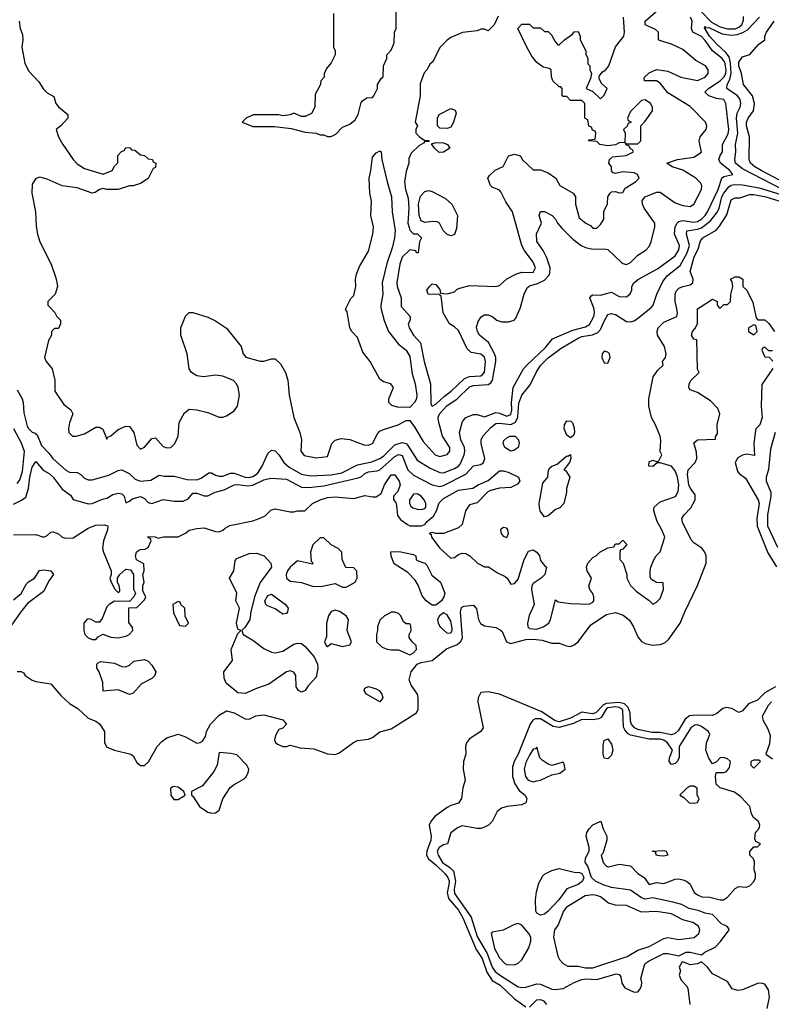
# Model space of a CAD drawing. Header units: inches. Extents: x 2601469 to 2753575, y 449403 to 582909.
# Tile 159 of 256: x 2611343 to 2615364, y 506272 to 511537. Entities that reach past the tile are written whole.
import ezdxf

# ---------------------------------------------------------------- set-up
doc = ezdxf.new("R2010")
doc.units = ezdxf.units.IN
doc.header["$MEASUREMENT"] = 0
doc.layers.add('C6510', color=7, linetype='Continuous')
doc.layers.add('C6511', color=7, linetype='Continuous')

msp = doc.modelspace()

# ---------------------------------------------------------------- linework, layer by layer
at = {"layer": 'C6510', "color": 4}
for points, elevation in [([(2611310, 508782), (2611430, 508784), (2611470, 508770.8), (2611490, 508778.8), (2611510, 508797.3), (2611522, 508798), (2611550, 508787.7), (2611570, 508770.6), (2611590, 508764.9), (2611630, 508766.8), (2611710, 508818.8), (2611750, 508834), (2611795.3, 508835.3), (2611814, 508830), (2611812, 508810), (2611791, 508750), (2611786.8, 508710), (2611791, 508690), (2611832, 508590), (2611832, 508568), (2611824.7, 508550), (2611830, 508534), (2611850, 508494), (2611870, 508474), (2611878, 508482), (2611878, 508490), (2611875.3, 508510), (2611866, 508530), (2611866, 508550), (2611878, 508570), (2611910, 508598), (2611936, 508596), (2611951.1, 508571.1), (2611951.6, 508491.6), (2611962, 508470), (2611954, 508450), (2611930, 508426), (2611850, 508428), (2611822, 508410), (2611810, 508398), (2611784.5, 508335.5), (2611770, 508315.3), (2611750, 508315.3), (2611726, 508330), (2611710, 508333.2), (2611702, 508330), (2611686.8, 508310), (2611686, 508270), (2611692, 508250), (2611710, 508232), (2611730, 508222), (2611750, 508222), (2611763.1, 508236.9), (2611788.7, 508251.3), (2611830, 508236), (2611870, 508231), (2611910, 508241), (2611928, 508250), (2611948, 508270), (2611947.3, 508287.3), (2611927.3, 508312.7), (2611927.3, 508392.7), (2611970, 508394), (2612010, 508434), (2612018, 508450), (2612002, 508482), (2612002, 508510), (2612008.7, 508530), (2612002, 508570), (2612008.7, 508590), (2612007.3, 508627.3), (2611968.7, 508648.7), (2611962, 508670), (2611968, 508690), (2611980.2, 508699.8), (2611990, 508704.7), (2612014.6, 508705.4), (2612030, 508714), (2612046, 508750), (2612042, 508762), (2612030, 508766), (2612030, 508774), (2612068, 508772), (2612084.7, 508764.7), (2612111.6, 508771.6), (2612190, 508771.3), (2612230, 508791), (2612250, 508806.8), (2612290, 508816.3), (2612330, 508819.1), (2612390, 508800.7), (2612410, 508798.8), (2612430, 508806.8), (2612441.6, 508818.4), (2612467.6, 508832.4), (2612590, 508858), (2612630, 508871), (2612655.5, 508884.5), (2612686.3, 508913.7), (2612710, 508921), (2612790, 508904.7), (2612810, 508904.7), (2612830, 508911.3), (2612868.4, 508911.6), (2612908.7, 508950), (2612950, 508970.4), (2612990, 508981.6), (2613030, 508986), (2613130, 508977.1), (2613190, 508993.4), (2613230, 508984.9), (2613250, 508986), (2613276.5, 509003.5), (2613294, 509050), (2613330, 509102.8), (2613350, 509102.8), (2613373, 509070), (2613379.1, 509050), (2613365.5, 509014.5), (2613342, 508990), (2613342, 508970), (2613354.8, 508954.8), (2613359.1, 508939.1), (2613364.9, 508884.9), (2613382.5, 508862.5), (2613416.9, 508836.9), (2613431.1, 508831.1), (2613490, 508830.8), (2613510, 508838), (2613517.2, 508850), (2613557, 508883), (2613573.3, 508910), (2613587.2, 508952.8), (2613610, 508977.1), (2613690, 509021.3), (2613767.7, 509032.3), (2613795.3, 509050), (2613850, 509073), (2613910, 509124), (2613930, 509124.9), (2613956.7, 509116.7), (2614011.3, 509090), (2614018, 509070), (2614006.4, 509053.6), (2613970, 509036), (2613910, 509031.6), (2613861.1, 509018.9), (2613848.4, 509011.6), (2613790, 508953.2), (2613750, 508942), (2613727.3, 508910), (2613710, 508838), (2613690, 508819), (2613610, 508789.2), (2613568.7, 508788.7), (2613550, 508794), (2613534, 508790), (2613543.6, 508783.6), (2613546, 508770), (2613590, 508710.7), (2613650, 508658), (2613670, 508662), (2613690, 508678), (2613710, 508684.7), (2613730, 508682), (2613752, 508670), (2613792, 508630), (2613830, 508611.3), (2613851, 508611), (2613898.8, 508578.8), (2613939.8, 508559.8), (2613950.8, 508550.8), (2613970, 508518), (2613990, 508522.8), (2614010, 508546), (2614041.1, 508650), (2614064.7, 508695.3), (2614090, 508702.8), (2614109.4, 508689.4), (2614123.6, 508670), (2614130, 508646), (2614150, 508618), (2614162, 508610), (2614152, 508570), (2614132, 508550), (2614090, 508522.7), (2614082.4, 508510), (2614080.3, 508490), (2614096, 508410), (2614068.6, 508351.4), (2614059.1, 508310), (2614060.7, 508290), (2614070, 508282), (2614110, 508278), (2614144, 508290), (2614173.2, 508310), (2614182.7, 508330), (2614210, 508434), (2614223.6, 508423.6), (2614290, 508414.8), (2614390, 508411.3), (2614410, 508422), (2614415.3, 508430), (2614415.3, 508450), (2614408.9, 508468.9), (2614394, 508490), (2614388.7, 508510), (2614402, 508550), (2614379, 508590), (2614375.3, 508610), (2614382, 508630), (2614410, 508662), (2614428.4, 508671.6), (2614446, 508690), (2614490, 508712), (2614522, 508718), (2614530, 508734), (2614550, 508734), (2614570, 508754), (2614592, 508730), (2614570, 508706), (2614558, 508702), (2614554, 508690), (2614554, 508650), (2614572, 508630), (2614591.3, 508570), (2614592, 508550), (2614611.1, 508511.1), (2614641.4, 508481.4), (2614710.9, 508430.9), (2614730, 508412), (2614750, 508422), (2614770, 508442), (2614788, 508490), (2614786, 508526), (2614750, 508528), (2614723.1, 508543.1), (2614716.4, 508556.4), (2614715.3, 508590), (2614719, 508610), (2614734.6, 508645.4), (2614748, 508670), (2614768.9, 508691.1), (2614794, 508770), (2614779, 508810), (2614753.6, 508853.6), (2614735.3, 508910), (2614736.4, 508923.6), (2614738, 508930), (2614770, 508958), (2614852.3, 508987.7), (2614866.6, 509013.4), (2614869.6, 509050), (2614862.4, 509090), (2614850, 509124), (2614830, 509149), (2614770, 509168), (2614752.7, 509167.3), (2614730, 509148.7), (2614708, 509150), (2614710, 509172), (2614730, 509182), (2614750, 509174), (2614762, 509178), (2614778, 509210), (2614768.7, 509228.7), (2614773.2, 509286.8), (2614769.2, 509310), (2614745.2, 509370), (2614722.7, 509410), (2614709.1, 509470.9), (2614709.2, 509510), (2614732.9, 509627.1), (2614756.4, 509663.6), (2614786, 509690), (2614782, 509710), (2614798, 509730), (2614802, 509750), (2614792.7, 509790), (2614756, 509850), (2614752.7, 509870), (2614759.3, 509890), (2614790, 509919.1), (2614859, 509950), (2614862.7, 509970), (2614856, 510000)], 8), ([(2611310, 508946), (2611352.9, 508967.1), (2611375.5, 508984.5), (2611389.7, 509030.3), (2611397.2, 509090), (2611410, 509144.7), (2611430, 509174.8), (2611468.9, 509128.9), (2611500.7, 509110), (2611523, 509090), (2611570, 509027.3), (2611614, 508994), (2611630, 508972), (2611710, 508947.7), (2611730, 508950.7), (2611786.3, 508973.7), (2611810, 508978.8), (2611842, 508998), (2611870, 509004.7), (2611890, 509002), (2611902, 508990), (2611910, 508954), (2611930, 508962), (2611945.2, 508974.8), (2611990, 508986.8), (2612010, 508976), (2612030, 508956), (2612050, 508950.8), (2612110, 508970.7), (2612170, 508962), (2612218, 508962), (2612244.7, 508975.3), (2612270, 509004.7), (2612290, 509004.7), (2612330, 508991), (2612350, 508991), (2612388, 509010), (2612437, 509023), (2612489.7, 509050.3), (2612510, 509052.2), (2612564.2, 509044.2), (2612590, 509047.2), (2612650, 509077), (2612686.2, 509086.2), (2612770, 509079.3), (2612850, 509037.6), (2612890, 509035.3), (2612970, 509044.2), (2613153, 509087), (2613170, 509093), (2613189.8, 509110.2), (2613210, 509118.7), (2613256.2, 509123.8), (2613270, 509130.4), (2613350, 509201.1), (2613370, 509212.4), (2613390, 509206.8), (2613420.4, 509130), (2613450, 509101.6), (2613550.3, 509050.3), (2613590, 509041.3), (2613610, 509047), (2613730, 509106), (2613770, 509150.7), (2613810, 509159.1), (2613825.2, 509170), (2613832.3, 509190), (2613811.6, 509270), (2613811.8, 509290), (2613820.7, 509310), (2613863.4, 509356.6), (2613890, 509377.4), (2613910, 509380.3), (2613970, 509372.3), (2613995.3, 509384.7), (2614008.2, 509411.8), (2614014, 509486), (2614029.8, 509530.2), (2614074.7, 509585.3), (2614105.6, 509650), (2614130, 509687.7), (2614170, 509728.4), (2614240.1, 509779.9), (2614330, 509834.6), (2614350, 509842.3), (2614407.6, 509852.4), (2614435.8, 509864.2), (2614450, 509880.7), (2614470.9, 509929.1), (2614490, 509960.5), (2614510, 509966.4), (2614530, 509961.3), (2614590, 509924), (2614610, 509920.7), (2614630, 509927.3), (2614655.9, 509944.1), (2614722, 509998), (2614723.7, 510000)], 12), ([(2611330, 509557.1), (2611357, 509510), (2611362.4, 509490), (2611365.5, 509434.5), (2611383.6, 509363.6), (2611390, 509350.8), (2611410, 509330.7), (2611425.8, 509325.8), (2611436.4, 509316.4), (2611459.5, 509259.5), (2611499.2, 509219.2), (2611520.7, 509190), (2611590, 509128), (2611610, 509117.1), (2611650, 509116.3), (2611670, 509104.9), (2611690, 509085.5), (2611710, 509075.8), (2611730, 509077), (2611819.3, 509100.7), (2611870, 509127.3), (2611889.6, 509130.4), (2611928, 509110), (2611960.7, 509080.7), (2611990, 509068.7), (2612044.4, 509075.6), (2612090, 509101), (2612115.3, 509095.3), (2612170, 509095.5), (2612238.2, 509078.2), (2612290, 509076.9), (2612314.5, 509085.5), (2612354.4, 509114.4), (2612370, 509114.8), (2612390, 509102), (2612410, 509096.4), (2612430, 509097), (2612470, 509111.7), (2612490, 509112.9), (2612550, 509090.2), (2612570, 509089.2), (2612590, 509093.6), (2612615.4, 509110), (2612639.7, 509150), (2612670, 509218), (2612690, 509236), (2612710, 509230.8), (2612730, 509210.8), (2612756.4, 509170), (2612784.7, 509144.7), (2612850, 509107.2), (2612897.2, 509097.2), (2613010, 509103.2), (2613065.8, 509114.2), (2613150, 509156.9), (2613226.4, 509173.6), (2613269.8, 509190.2), (2613290, 509203.1), (2613350, 509263.1), (2613390, 509275.5), (2613410, 509270.3), (2613420.4, 509260.4), (2613470, 509181.6), (2613538.4, 509138.4), (2613590, 509115.3), (2613610, 509114.6), (2613670, 509136.5), (2613690, 509148.8), (2613699.3, 509160.7), (2613720.4, 509210), (2613724.2, 509230), (2613722, 509250), (2613702.7, 509290), (2613695.8, 509330), (2613711.8, 509388.2), (2613729.2, 509410), (2613770, 509426.8), (2613790, 509426.8), (2613830, 509414), (2613890, 509436.5), (2613910, 509433.1), (2613950, 509416.5), (2613970, 509426.4), (2613975.8, 509450), (2613974, 509490), (2613982.9, 509570), (2614037.6, 509670), (2614055.6, 509690), (2614155.9, 509784.1), (2614192.7, 509830), (2614302.8, 509877.2), (2614370, 509894.6), (2614391.9, 509908.1), (2614414.7, 509950), (2614417.6, 509970), (2614417, 509990), (2614413.2, 510000)], 16), ([(2611330, 508052), (2611351.6, 508051.6), (2611363.6, 508043.6), (2611372, 508030), (2611410, 508006), (2611430, 507998.8), (2611510, 507986), (2611563.1, 507923.1), (2611610, 507881), (2611654.4, 507854.4), (2611710, 507802.8), (2611750, 507786), (2611770, 507771), (2611796, 507730), (2611796, 507670), (2611810, 507646.8), (2611850, 507630.7), (2611938, 507610), (2611950, 507601), (2611970, 507564), (2611990, 507548.2), (2612010, 507548), (2612031.4, 507568.6), (2612079, 507650), (2612103.3, 507676.7), (2612130, 507696.3), (2612190, 507716), (2612230, 507701.6), (2612290, 507667.7), (2612309, 507671), (2612320.4, 507679.6), (2612336.4, 507703.6), (2612342, 507730), (2612364, 507770), (2612410, 507818.8), (2612450, 507842), (2612490, 507831), (2612550, 507799.1), (2612570, 507797.3), (2612605.6, 507814.4), (2612650, 507820.4), (2612750, 507793.4), (2612771.3, 507770), (2612750.9, 507749.1), (2612730, 507742), (2612711.3, 507710), (2612705.4, 507685.4), (2612711.1, 507671.1), (2612722, 507662), (2612750, 507651), (2612770, 507651), (2612790, 507657.3), (2612842.8, 507642.8), (2612917.1, 507637.1), (2612990, 507610.7), (2613030, 507606.8), (2613050, 507614.8), (2613128.2, 507671.8), (2613150, 507683), (2613210, 507690.4), (2613230, 507698), (2613270, 507728.4), (2613330, 507744.9), (2613465.1, 507830), (2613475.1, 507850), (2613475.1, 507910), (2613472, 507930), (2613437.6, 507977.6), (2613426.3, 508006.3), (2613436.9, 508050), (2613470, 508090.3), (2613490, 508100.3), (2613550, 508110.4), (2613626.9, 508173.1), (2613683.3, 508196.7), (2613701.6, 508210), (2613712.6, 508230), (2613700.7, 508370), (2613707, 508393), (2613719.5, 508400.5), (2613770, 508405.5), (2613787, 508387), (2613797.4, 508330), (2613807.5, 508307.5), (2613830, 508296), (2613890, 508287.4), (2613914.4, 508274.4), (2613924.6, 508264.6), (2613948.2, 508210), (2613970, 508201.3), (2614050, 508222.8), (2614090, 508225), (2614138.6, 508218.6), (2614190, 508203.1), (2614230, 508202.8), (2614267.9, 508187.9), (2614290, 508184.9), (2614310, 508193.4), (2614330, 508210.6), (2614399.2, 508300.8), (2614483.1, 508356.9), (2614530, 508367), (2614572.4, 508352.4), (2614605.8, 508325.8), (2614627, 508290), (2614650, 508236.3), (2614670, 508212.7), (2614690, 508201.3), (2614730, 508192.7), (2614770, 508196.3), (2614794.8, 508205.2), (2614815.5, 508224.5), (2614877.2, 508310), (2614901.2, 508370), (2614970, 508512), (2615016, 508630), (2615016, 508670), (2615009.2, 508690), (2614991.9, 508711.9), (2614950, 508739.3), (2614935.3, 508755.3), (2614889.3, 508850), (2614885.2, 508870), (2614897.2, 508890), (2614934, 508926), (2614956.2, 508970), (2614956.2, 508996.2), (2614930, 509033.2), (2614923.5, 509050), (2614915.1, 509104.9), (2614919.5, 509130), (2614957.2, 509170), (2614966, 509190), (2614964, 509224), (2614950, 509274), (2614968.9, 509291.1), (2615066, 509294), (2615066, 509306), (2615075.5, 509324.5), (2615075.1, 509370), (2615089.2, 509430), (2615078.6, 509458.6), (2615039.5, 509499.5), (2614970, 509544), (2614930, 509558), (2614922, 509570), (2614924, 509590), (2614935.3, 509610), (2614978, 509650), (2614969.1, 509669.1), (2614966, 509826), (2614950, 509828), (2614938, 509850), (2614942, 509870), (2614955.3, 509884.7), (2614969, 509911), (2614969, 509991), (2614983.3, 510000)], 4), ([(2611503.6, 510000), (2611531.1, 509971.1), (2611542, 509950), (2611562, 509930), (2611562, 509910), (2611550, 509886), (2611530, 509886), (2611514, 509870), (2611514, 509850), (2611498, 509822), (2611476, 509730), (2611484.7, 509710), (2611516, 509670), (2611530.8, 509610), (2611530.7, 509550), (2611579.2, 509479.2), (2611616, 509450), (2611627.3, 509430), (2611610, 509382), (2611604.4, 509350), (2611606, 509330), (2611626, 509310), (2611646, 509310), (2611690, 509322.8), (2611750, 509357.3), (2611770, 509358.8), (2611787.1, 509347.1), (2611810, 509294), (2611815.3, 509304.7), (2611830, 509311.3), (2611870, 509346), (2611910, 509362.8), (2611930, 509361), (2611953.4, 509330), (2611970, 509262), (2611990, 509241), (2612010, 509250.8), (2612050, 509297.3), (2612070, 509300.7), (2612110, 509254), (2612130, 509248.4), (2612152.3, 509250), (2612173.3, 509270), (2612191.6, 509310), (2612196, 509384), (2612224.7, 509435.3), (2612250, 509454), (2612290, 509451.3), (2612350, 509436), (2612410, 509411.3), (2612430, 509411.3), (2612450, 509418), (2612490, 509444.7), (2612509.1, 509470.9), (2612519.3, 509530), (2612511.6, 509570), (2612502.7, 509590), (2612487.2, 509607.2), (2612430, 509631.6), (2612390, 509635.6), (2612326.6, 509626.6), (2612290, 509633.2), (2612262, 509650), (2612249.4, 509669.4), (2612239.3, 509750), (2612206, 509850), (2612206, 509890), (2612230, 509952), (2612249.3, 509970.7), (2612270, 509970.8), (2612350, 509947.3), (2612390, 509927.3), (2612450, 509887.3), (2612528.2, 509790), (2612538, 509750), (2612552.4, 509732.4), (2612630, 509710.7), (2612650, 509710.7), (2612690, 509722.8), (2612710, 509722.8), (2612737.6, 509697.6), (2612764.4, 509650), (2612777.6, 509610), (2612784.2, 509530), (2612809, 509410), (2612842.4, 509330), (2612850.3, 509290.3), (2612847, 509230), (2612865.8, 509205.8), (2612930, 509194.4), (2612990, 509201), (2613012.3, 509270), (2613031.5, 509288.5), (2613062.4, 509297.6), (2613110, 509292.2), (2613183.8, 509263.8), (2613210, 509261.1), (2613230, 509270.5), (2613257.1, 509322.9), (2613270, 509336.3), (2613290, 509346.4), (2613368, 509370), (2613410, 509394), (2613430, 509394), (2613456.9, 509356.9), (2613500.7, 509280.7), (2613565.3, 509210), (2613590, 509201.8), (2613630, 509212), (2613643.5, 509230), (2613643.9, 509250), (2613605.6, 509310), (2613583.8, 509390), (2613581.5, 509410), (2613588.3, 509430), (2613627.8, 509472.2), (2613683, 509510), (2613750, 509574.3), (2613770, 509580.8), (2613850, 509586.3), (2613864.2, 509595.8), (2613873.3, 509610), (2613891.1, 509708.9), (2613889.7, 509730), (2613883.5, 509750), (2613850.6, 509810.6), (2613803.6, 509850), (2613791.6, 509870), (2613787.2, 509892.8), (2613796.6, 509923.4), (2613812.5, 509947.5), (2613830, 509958.8), (2613850, 509958.8), (2613870, 509950.8), (2613896, 509930), (2613920.9, 509920.9), (2613958.9, 509921.1), (2613988, 509930), (2613998, 509942), (2614022.5, 509997.5), (2614023.1, 510000)], 24), ([(2613275.3, 510000), (2613276, 509990), (2613292.1, 509927.9), (2613315.6, 509870), (2613370, 509802), (2613410.2, 509770.2), (2613430, 509736), (2613443, 509643), (2613458.4, 509590), (2613468.2, 509530), (2613465.5, 509510), (2613455.5, 509490), (2613430, 509464), (2613364.7, 509464.7), (2613334.6, 509474.6), (2613318, 509490), (2613318, 509510), (2613342, 509570), (2613328, 509590), (2613290, 509600.7), (2613270, 509614.5), (2613218.9, 509710), (2613179.6, 509759.6), (2613150, 509837), (2613119.3, 509870), (2613108.7, 509890), (2613094.6, 509974.6), (2613086, 509990), (2613091.2, 510000)], 24), ([(2613386.9, 510000), (2613432, 509950), (2613431.3, 509930), (2613422, 509910), (2613426, 509890), (2613450.4, 509850.4), (2613487.3, 509810), (2613507.3, 509710), (2613540.7, 509590), (2613542.5, 509482.5), (2613550, 509471.3), (2613570, 509480.5), (2613616.2, 509523.8), (2613652, 509550), (2613722.2, 509617.8), (2613750, 509628.8), (2613810, 509633), (2613819.4, 509640.6), (2613830, 509652), (2613835.1, 509710), (2613830, 509733.2), (2613810, 509749), (2613758, 509758), (2613736.5, 509776.5), (2613690, 509875.3), (2613670, 509894), (2613642, 509910), (2613608, 509970), (2613604.6, 510000)], 28), ([(2615084, 510000), (2615090, 509994), (2615096, 510000)], 4), ([(2615271.1, 510000), (2615283.6, 509943.6), (2615292.7, 509932.7), (2615330, 509932), (2615350, 509912), (2615381, 509870)], 4), ([(2615370, 509766), (2615350, 509766), (2615330, 509786), (2615318, 509782), (2615314, 509770), (2615330, 509734), (2615352.7, 509732.7), (2615371.6, 509711.6)], 4), ([(2615371.6, 509671.6), (2615313.7, 509586.3), (2615310.7, 509470.7), (2615316, 509410), (2615302, 509370), (2615282, 509350), (2615279.6, 509340.4), (2615271, 509270), (2615274, 509206), (2615233.6, 509213.6), (2615210, 509209.2), (2615185.2, 509194.8), (2615171, 509170), (2615182.5, 509122.5), (2615191.3, 509110), (2615225.8, 509085.8), (2615293, 508970), (2615298.4, 508950), (2615287, 508870), (2615288.8, 508828.8), (2615346, 508686), (2615392.1, 508612.1)], 4), ([(2611330, 509057.6), (2611344, 509076), (2611358.2, 509121.8), (2611368.5, 509228.4), (2611352.1, 509272.1), (2611311.2, 509350)], 16), ([(2615385.3, 509330), (2615359.3, 509240.7), (2615348.2, 509131.8), (2615337, 509090), (2615336.4, 509070), (2615360.7, 509010), (2615361.2, 508990), (2615343.2, 508890), (2615343.9, 508830), (2615397.3, 508717.3)], 8), ([(2611310, 508434), (2611351.8, 508468.2), (2611380.2, 508519.8), (2611390, 508531.3), (2611422, 508550), (2611449, 508591), (2611470, 508596), (2611510, 508590.7), (2611524.7, 508570), (2611501.6, 508538.4), (2611470, 508479), (2611385.1, 508414.9), (2611348.7, 508371.3), (2611299.9, 508300.1)], 4), ([(2615386, 507970), (2615330, 507937.4), (2615290, 507897.6), (2615241.7, 507878.3), (2615210, 507841.2), (2615190, 507832.7), (2615153.6, 507853.6), (2615121.7, 507858.3), (2615105.5, 507854.5), (2615073.3, 507826.7), (2615050, 507816.8), (2614962.4, 507817.6), (2614926.4, 507813.6), (2614903.2, 507796.8), (2614866.2, 507733.8), (2614850, 507719.1), (2614830, 507713.1), (2614770, 507725.5), (2614724.9, 507724.9), (2614650, 507740.8), (2614631.6, 507750), (2614616, 507770), (2614610, 507786), (2614608.2, 507830), (2614598.5, 507858.5), (2614578, 507878), (2614550, 507886.6), (2614479.8, 507880.2), (2614466.2, 507873.8), (2614425.5, 507830), (2614405.4, 507825.4), (2614350, 507834.5), (2614290, 507802), (2614230, 507781.8), (2614207.2, 507787.2), (2614135.6, 507835.6), (2613910, 507929.6), (2613850, 507943.6), (2613810, 507939.5), (2613796.5, 507910), (2613794.9, 507890), (2613823, 507750), (2613810.8, 507730), (2613750, 507691.8), (2613733, 507670), (2613728.5, 507650), (2613730.4, 507610), (2613718, 507570), (2613715.5, 507530), (2613726, 507470), (2613714, 507430), (2613707, 507373), (2613690, 507348), (2613650, 507335.4), (2613630, 507324), (2613564.8, 507275.2), (2613542, 507250), (2613533.4, 507230), (2613544.2, 507170), (2613542, 507150), (2613521.8, 507090), (2613519.6, 507070), (2613529.3, 507049.3), (2613570, 507017.6), (2613619.6, 506970), (2613634, 506950), (2613640.2, 506930), (2613639.4, 506910), (2613630.2, 506870), (2613636.7, 506836.7), (2613690, 506774.9), (2613714.3, 506734.3), (2613785.3, 506565.3), (2613817, 506517), (2613842.9, 506442.9), (2613870, 506399.5), (2613913.4, 506373.4), (2613990, 506300.5), (2614050, 506258.8)], 4), ([(2615364.9, 507890), (2615348, 507870), (2615316, 507810), (2615321, 507790), (2615345.2, 507745.2), (2615357.3, 507710), (2615355.3, 507664.7), (2615334, 507610), (2615370, 507584.7)], 8), ([(2615342, 506250), (2615355.1, 506310), (2615349.5, 506349.5), (2615330, 506379), (2615310, 506385.2), (2615290, 506382.7), (2615210, 506349), (2615184.7, 506344.7), (2615155.3, 506355.3), (2615130, 506394), (2615050, 506435.3), (2615022, 506470), (2614990, 506498), (2614970, 506488), (2614930, 506482), (2614890, 506498), (2614884.7, 506495.3), (2614872, 506470), (2614878, 506450), (2614871.6, 506428.4), (2614881.4, 506401.4), (2614910, 506371.3), (2614917.1, 506357.1), (2614928.2, 506270)], 8), ([(2614070, 506256), (2614110, 506296.3), (2614130, 506298), (2614146, 506290), (2614161, 506270)], 4)]:
    msp.add_lwpolyline(points, dxfattribs=dict(at, elevation=elevation))
for points, elevation in [([(2615270, 509906), (2615242, 509890), (2615242, 509870), (2615270, 509852), (2615288, 509870), (2615282, 509902)], 4), ([(2614470, 509764), (2614458.8, 509750), (2614457.3, 509730), (2614470, 509702.8), (2614490, 509701), (2614502.7, 509730), (2614499, 509750), (2614490, 509759)], 12), ([(2614290, 509302), (2614270, 509315.3), (2614256, 509350), (2614257.2, 509370), (2614270, 509391.3), (2614291.1, 509391.1), (2614301, 509381), (2614310, 509354), (2614310.6, 509329.4), (2614306, 509314)], 8), ([(2613970, 509229.6), (2613939.3, 509250), (2613928.7, 509271.3), (2613934, 509286), (2613950, 509302), (2613966, 509310), (2613994, 509310), (2614010.9, 509290.9), (2614014.8, 509270), (2614010.7, 509250), (2613990, 509236)], 8), ([(2614150, 508879.5), (2614128.4, 508908.4), (2614123.1, 508930), (2614121.3, 508950), (2614142, 509058), (2614169, 509090), (2614172.5, 509127.5), (2614179.3, 509140.7), (2614189.5, 509150.5), (2614219.3, 509160.7), (2614270, 509204.7), (2614276.4, 509203.6), (2614290, 509211.3), (2614291, 509190), (2614284.7, 509170), (2614254, 509130), (2614265.4, 509125.4), (2614286, 509090), (2614267.7, 509030), (2614268, 509010), (2614254, 508950), (2614232.8, 508927.2), (2614210, 508917), (2614170, 508883.6)], 8), ([(2613470, 509001.6), (2613450, 509000.7), (2613429, 508970), (2613428.9, 508950), (2613434.9, 508934.9), (2613445.9, 508925.9), (2613470, 508918.9), (2613490, 508917), (2613510, 508923), (2613515.6, 508930), (2613516.3, 508950), (2613507.8, 508970), (2613490, 508989.6)], 12), ([(2613930, 508821.2), (2613916, 508810), (2613918.8, 508790), (2613930, 508776), (2613950, 508767.7), (2613958, 508790), (2613954.5, 508810), (2613950, 508817.2)], 12), ([(2612970, 508766), (2612950, 508766), (2612911.1, 508728.9), (2612898, 508690), (2612902, 508642), (2612910, 508634), (2612910, 508626), (2612830, 508644), (2612790, 508609.3), (2612775.5, 508590), (2612768.5, 508570), (2612771, 508550), (2612790, 508534.8), (2612850, 508527.7), (2612910, 508508.2), (2612954.8, 508505.2), (2613030, 508522), (2613070, 508502), (2613090, 508502), (2613138, 508530), (2613148, 508550), (2613147.3, 508587.3), (2613130, 508606), (2613087.3, 508607.3), (2613068, 508650), (2613066, 508690), (2613046, 508710), (2613008.9, 508728.9)], 8), ([(2612710, 508152), (2612750, 508159.5), (2612810, 508198), (2612830, 508203.8), (2612850, 508200.5), (2612870, 508185.5), (2612918.4, 508130), (2612937.1, 508090), (2612938.4, 508070), (2612930, 508021.2), (2612885.5, 507974.5), (2612870, 507949.2), (2612850, 507941.2), (2612835.3, 507950), (2612822, 507970), (2612821.2, 508030), (2612810, 508048.7), (2612790, 508055.1), (2612770, 508049.2), (2612675.9, 507984.1), (2612610, 507961.2), (2612550, 507934), (2612510, 507938), (2612448, 507990), (2612436.4, 508016.4), (2612435.3, 508050), (2612481.2, 508110), (2612475.1, 508170), (2612510, 508254), (2612526, 508270), (2612510, 508278), (2612502.7, 508310), (2612519, 508390), (2612499, 508430), (2612504, 508470), (2612466, 508550), (2612488.7, 508590), (2612495.3, 508644.7), (2612504.7, 508655.3), (2612570, 508682), (2612610, 508684.7), (2612651.3, 508670), (2612686.8, 508630), (2612690.7, 508610), (2612630, 508528), (2612598.8, 508450), (2612578.8, 508370), (2612573.4, 508330), (2612550, 508288.7), (2612531.3, 508270), (2612538, 508250), (2612590, 508219.5), (2612650, 508174), (2612690, 508155.3)], 4), ([(2613550, 508406), (2613518.4, 508430), (2613495.8, 508455.8), (2613474, 508514), (2613459.5, 508539.5), (2613420.2, 508580.2), (2613347, 508627), (2613330, 508668), (2613329.2, 508690.8), (2613373.2, 508693.2), (2613450, 508678), (2613462, 508670), (2613464.7, 508650), (2613470, 508644.7), (2613510, 508631.3), (2613520.7, 508620.7), (2613547.5, 508567.5), (2613594.9, 508530), (2613617.1, 508470), (2613613, 508450), (2613600.3, 508430), (2613570, 508406.6)], 4), ([(2612750, 508359), (2612710, 508386), (2612664.5, 508404.5), (2612659, 508410), (2612655.3, 508430), (2612670, 508458), (2612690, 508464.7), (2612764.7, 508410), (2612778.8, 508390), (2612776, 508370), (2612770, 508362)], 4), ([(2612190, 508426), (2612162, 508410), (2612165.4, 508365.4), (2612198, 508298), (2612230, 508294), (2612246, 508310), (2612228, 508348), (2612226, 508390), (2612206, 508410), (2612202, 508422)], 8), ([(2613030, 508379.3), (2613010, 508373.2), (2612994.8, 508350), (2612984.7, 508310), (2612983.6, 508236.4), (2612974, 508210), (2612982, 508190), (2612990, 508186), (2613010, 508202), (2613070, 508184.7), (2613110, 508194), (2613118, 508210), (2613095.3, 508270), (2613102, 508330), (2613089, 508350), (2613053.1, 508373.1)], 8), ([(2613350, 508368.7), (2613331.6, 508368.4), (2613294, 508350), (2613270, 508326), (2613258, 508290), (2613258, 508270), (2613251.3, 508250), (2613252, 508210), (2613282, 508182), (2613308.4, 508171.6), (2613330, 508166.8), (2613370, 508167.3), (2613430, 508140.7), (2613450, 508151), (2613465.2, 508170), (2613464, 508190), (2613442, 508210), (2613427.3, 508232.7), (2613426, 508250), (2613438, 508270), (2613436.4, 508296.4), (2613430, 508306), (2613410, 508306), (2613396.4, 508316.4), (2613382, 508350), (2613370, 508362)], 8), ([(2613610, 508364.5), (2613588.2, 508350), (2613578.4, 508330), (2613581.6, 508310), (2613593.4, 508290), (2613630, 508256.3), (2613650, 508258.8), (2613656.2, 508270), (2613656.6, 508283.4), (2613650, 508321.2), (2613630, 508355.1)], 8), ([(2611930, 507929), (2611870, 507953.2), (2611790, 507946), (2611787.3, 507992.7), (2611768.7, 508050), (2611755.3, 508070), (2611755.3, 508090), (2611762, 508098), (2611775.3, 508104.7), (2611850, 508096.3), (2611890, 508078.8), (2611910, 508076), (2611930, 508084.7), (2611953.6, 508106.4), (2612010, 508116), (2612030, 508106), (2612050, 508086), (2612071, 508050), (2612066, 508030), (2612050, 508014), (2611995.3, 507984.7), (2611950, 507935.3)], 4), ([(2613270, 507889), (2613199, 507930), (2613186.6, 507950), (2613190, 507962), (2613210, 507970.5), (2613250, 507959.1), (2613266, 507950), (2613280.7, 507930), (2613286, 507910)], 4), ([(2614530, 507862.5), (2614490, 507856.8), (2614480.7, 507850), (2614453.9, 507806.1), (2614442, 507798), (2614410, 507792.4), (2614350, 507794), (2614306.7, 507773.3), (2614230, 507751.3), (2614197.7, 507757.7), (2614130, 507799.2), (2614101.3, 507798.7), (2614087.9, 507792.1), (2614074, 507770), (2614010, 507609.3), (2613988, 507570), (2613980.3, 507539.7), (2613979.5, 507490), (2613991.5, 507451.5), (2614015.6, 507415.6), (2614046.8, 507390), (2614056, 507370), (2614051, 507350), (2614030, 507339.3), (2613950.5, 507329.5), (2613919.8, 507320.2), (2613898, 507302), (2613871, 507250), (2613850.5, 507229.5), (2613830, 507219.3), (2613810, 507212.7), (2613790, 507212.3), (2613710, 507226), (2613684.7, 507215.3), (2613650, 507188), (2613630.9, 507129.1), (2613610, 507124), (2613587.7, 507110), (2613576.3, 507090), (2613581.6, 507070), (2613605.7, 507030), (2613644, 507004), (2613663, 506983), (2613674, 506930), (2613668.2, 506888.2), (2613670, 506864.9), (2613758, 506738), (2613790, 506634.9), (2613843.2, 506543.3), (2613871.5, 506470), (2613887.1, 506447.1), (2613909.3, 506429.3), (2614010, 506365.3), (2614030, 506361.1), (2614050, 506363.7), (2614110, 506381.6), (2614130, 506379.3), (2614190, 506352.4), (2614210, 506350.4), (2614250, 506357), (2614310, 506388.5), (2614350, 506403.7), (2614370, 506407.2), (2614430, 506404.4), (2614534.9, 506434.9), (2614550.5, 506430.5), (2614558.4, 506418.4), (2614564.2, 506384.2), (2614579.9, 506359.9), (2614630, 506337.3), (2614650, 506338.8), (2614661.2, 506350), (2614669.3, 506370), (2614671.8, 506390), (2614666.6, 506410), (2614683.9, 506476.1), (2614689.7, 506490.3), (2614710, 506504.9), (2614790, 506543), (2614810, 506544), (2614870, 506531), (2614908, 506550), (2614930, 506550.5), (2614990, 506536), (2615008.7, 506550), (2615063.2, 506576.8), (2615092.7, 506607.3), (2615138, 506670), (2615136.4, 506676.4), (2615126, 506690), (2615100.1, 506700.1), (2615050, 506752.3), (2615010, 506758.4), (2614973.1, 506773.1), (2614923.5, 506783.5), (2614885.8, 506805.8), (2614838, 506818), (2614730, 506840.9), (2614690, 506834.5), (2614670, 506841.6), (2614610, 506882.9), (2614510, 506896.2), (2614464, 506910), (2614424, 506930), (2614402, 506950), (2614382, 507010), (2614368.9, 507031.1), (2614370, 507054), (2614388.9, 507091.1), (2614389, 507110), (2614373.2, 507170), (2614377.2, 507190), (2614389, 507210), (2614410, 507232), (2614451.3, 507251.3), (2614464.7, 507210), (2614484.7, 507170), (2614484.7, 507150), (2614462, 507078), (2614454, 507070), (2614464.7, 507030), (2614482, 507010), (2614493.6, 507006.4), (2614550, 507021), (2614610, 507012), (2614650, 506971), (2614684.7, 506950), (2614710, 506912), (2614750, 506922.8), (2614790, 506917.3), (2614850, 506940.5), (2614870, 506943), (2614890, 506938), (2614911, 506930), (2614930, 506914.8), (2614950.8, 506870), (2614970, 506856.3), (2614992.9, 506847.1), (2615034.6, 506845.4), (2615090, 506830.8), (2615109.1, 506830.9), (2615130, 506844.7), (2615170, 506890.8), (2615190, 506901), (2615230, 506898), (2615250, 506904.7), (2615273.2, 506930), (2615279.3, 506950), (2615279.3, 506970), (2615273.2, 506990), (2615274, 507034), (2615268.9, 507048.9), (2615249.3, 507069.3), (2615249.1, 507089.1), (2615270, 507114), (2615290, 507114), (2615306, 507130), (2615282, 507142), (2615276.4, 507156.4), (2615279, 507190), (2615298, 507210), (2615300.4, 507219.6), (2615302, 507230), (2615295.3, 507250), (2615269.2, 507270), (2615259, 507290), (2615249, 507330), (2615201.2, 507381.2), (2615166.3, 507406.3), (2615090, 507429.2), (2615069.6, 507449.6), (2615065.2, 507490), (2615069.1, 507510.9), (2615110, 507511), (2615124, 507516), (2615141.2, 507538.8), (2615145.2, 507570), (2615130, 507585.2), (2615107.7, 507592.3), (2615090, 507589.2), (2615070, 507568), (2615050, 507558), (2615030, 507588), (2615013.2, 507630), (2615017.2, 507670), (2615034.6, 507714.6), (2615028, 507730), (2614990, 507758), (2614970, 507766.6), (2614955.5, 507764.5), (2614934, 507750), (2614871, 507650), (2614871.3, 507590), (2614861, 507570), (2614850, 507559), (2614830, 507554), (2614817.2, 507570), (2614819.3, 507590), (2614835.3, 507630), (2614809.6, 507670), (2614790, 507683.5), (2614770, 507689.8), (2614710, 507689.8), (2614610.8, 507710.8), (2614598.7, 507718.7), (2614580, 507740), (2614574.2, 507754.2), (2614570, 507840.9), (2614565.7, 507850), (2614550, 507859.1)], 8), ([(2614490, 507585.2), (2614470, 507588.7), (2614464.5, 507610), (2614464.8, 507655.2), (2614470, 507682), (2614490, 507691.3), (2614510, 507662), (2614516.3, 507630), (2614510, 507604)], 8), ([(2612410, 507618), (2612399.3, 507550), (2612382.5, 507517.5), (2612320.5, 507439.5), (2612262, 507410), (2612262, 507390), (2612270, 507384.7), (2612305.5, 507330), (2612350, 507299.6), (2612370, 507294), (2612390, 507295.3), (2612409.7, 507310.3), (2612429.6, 507370), (2612469.7, 507430.3), (2612490, 507447.7), (2612543.3, 507476.7), (2612553.6, 507486.4), (2612566, 507510), (2612569.2, 507530), (2612559, 507550), (2612505.2, 507605.2), (2612472.7, 507612.7)], 4), ([(2614110, 507646), (2614102, 507638), (2614090, 507635.3), (2614070, 507604), (2614050, 507564), (2614042.4, 507530), (2614048.2, 507490), (2614064, 507470), (2614090, 507462), (2614110, 507466.8), (2614130, 507471), (2614190, 507498), (2614232.5, 507507.5), (2614262, 507530), (2614256.4, 507556.4), (2614250, 507566), (2614190, 507548), (2614170, 507556), (2614138, 507578), (2614125.2, 507590)], 12), ([(2615298, 507578), (2615270, 507578), (2615254, 507570), (2615254, 507550), (2615270, 507534), (2615306, 507570)], 8), ([(2612163.8, 507436.2), (2612150, 507426), (2612150.8, 507390), (2612167.7, 507367.7), (2612190, 507366.8), (2612228.7, 507390), (2612222, 507410), (2612190, 507432.3)], 4), ([(2614950, 507438), (2614930, 507438), (2614914, 507430), (2614874, 507390), (2614896.9, 507376.9), (2614924.7, 507350), (2614950, 507347.3), (2614968.4, 507351.6), (2614978, 507370), (2614968, 507390), (2614967.3, 507427.3)], 12), ([(2614790, 507064), (2614765.2, 507065.2), (2614748, 507070), (2614746, 507086), (2614726, 507090), (2614790, 507094.8), (2614802, 507090), (2614810, 507069)], 8), ([(2614130, 506749.2), (2614110, 506759), (2614103.7, 506770), (2614102.6, 506830), (2614107.2, 506872.8), (2614119.7, 506920.3), (2614141.1, 506958.9), (2614150, 506967.7), (2614190, 506987.7), (2614230, 506997.3), (2614310, 506978.8), (2614337.3, 506977.3), (2614351.1, 506971.1), (2614361, 506950), (2614354.8, 506930), (2614330, 506912.3), (2614270, 506889.2), (2614228.2, 506830), (2614170, 506769.3), (2614150, 506753.2)], 8), ([(2614410, 506856.9), (2614367.8, 506852.2), (2614266.4, 506790), (2614252.4, 506770), (2614223.1, 506696.9), (2614204.9, 506670), (2614198, 506630), (2614222.8, 506530), (2614230.7, 506510.7), (2614250.7, 506490.7), (2614276, 506476), (2614330, 506475.5), (2614370, 506466.7), (2614410, 506466.7), (2614593.3, 506526.7), (2614650, 506561.6), (2614710, 506581.3), (2614790, 506624.4), (2614810, 506628.5), (2614870, 506618.7), (2614951.3, 506628.7), (2614976, 506650), (2614980.9, 506670), (2614975.1, 506690), (2614944, 506710), (2614890, 506723.6), (2614830, 506755.1), (2614750, 506767.8), (2614670, 506765.1), (2614590, 506799.5), (2614530, 506802), (2614492.7, 506812.7), (2614450, 506846), (2614430, 506853.6)], 12), ([(2614010, 506703.7), (2613990, 506699.3), (2613930, 506669), (2613870, 506658), (2613864.7, 506650), (2613883, 506570), (2613910, 506521), (2613938, 506490), (2613950, 506484), (2613990, 506482.8), (2614010, 506491.3), (2614028.7, 506510), (2614066.3, 506573.7), (2614078, 506610), (2614077, 506630), (2614066.6, 506650), (2614030, 506695.1)], 12)]:
    msp.add_lwpolyline(points, close=True, dxfattribs=dict(at, elevation=elevation))
at = {"layer": 'C6511', "color": 4}
for points, elevation in [([(2613022, 511570), (2613022, 511390), (2613031.1, 511371.1), (2613031.1, 511348.9), (2613010, 511306), (2612983.6, 511276.4), (2612972.7, 511247.3), (2612972, 511230), (2612954, 511210), (2612952, 511190), (2612923.6, 511136.4), (2612922, 511070), (2612904.7, 511035.3), (2612870, 511019), (2612850, 511019), (2612810, 511038), (2612790, 511028.7), (2612750, 511024), (2612730, 511028.7), (2612591.6, 511028.4), (2612554, 511010), (2612534, 510990), (2612590, 510966), (2612705.4, 510965.4), (2612795.3, 510955.3), (2612870, 510936), (2612930, 510931.3), (2612950, 510922), (2612970, 510922), (2612990, 510912), (2613010, 510912), (2613034.6, 510925.4), (2613070, 510962), (2613110, 510978), (2613138, 511002), (2613153.2, 511030), (2613170, 511094), (2613176.4, 511103.6), (2613200.4, 511119.6), (2613230, 511122), (2613238, 511130), (2613258, 511170), (2613258, 511190), (2613276.4, 511223.6), (2613288, 511232), (2613288.9, 511291.1), (2613308, 511330), (2613308, 511350), (2613330, 511374), (2613347.3, 511412.7), (2613348, 511470), (2613358, 511490), (2613358, 511610)], 28), ([(2614023.1, 510000), (2614041.3, 510070), (2614057.1, 510102.9), (2614070, 510114), (2614113.2, 510126.8), (2614150, 510144.9), (2614174, 510170), (2614178.6, 510181.4), (2614181.6, 510210), (2614163.6, 510263.6), (2614143.6, 510303.6), (2614109.5, 510350.5), (2614107.3, 510392.7), (2614135.3, 510450), (2614122, 510490), (2614129.3, 510510.7), (2614150, 510510.8), (2614191.3, 510490), (2614210, 510471.3), (2614220.7, 510450), (2614243.2, 510423.2), (2614303, 510363), (2614347.3, 510330), (2614370, 510318.7), (2614410, 510310.3), (2614470, 510312.7), (2614490, 510308.4), (2614560.4, 510240.4), (2614570, 510233.1), (2614590, 510229), (2614610, 510238), (2614650, 510278.4), (2614694.1, 510305.9), (2614710, 510324.9), (2614722, 510350), (2614740.5, 510430), (2614740.5, 510450), (2614684.2, 510530), (2614674.7, 510550), (2614673.6, 510570), (2614689.5, 510590), (2614750, 510615.8), (2614770, 510614.4), (2614850, 510558), (2614890, 510543.1), (2614930, 510538.7), (2614950, 510550.5), (2614990.8, 510630), (2614992.1, 510650), (2614984.9, 510664.9), (2614959.7, 510690), (2614890, 510732.4), (2614834, 510750), (2614805.2, 510770), (2614862, 510790), (2614950, 510802.4), (2614990.9, 510829.1), (2614978.7, 510890), (2614982.9, 510910), (2615016.2, 510950), (2615018.7, 510970), (2615011.5, 510990), (2614930, 511072.8), (2614810, 511146), (2614770, 511198), (2614750, 511209.7), (2614686, 511210), (2614684, 511224), (2614685.2, 511230), (2614710, 511254), (2614750, 511270.2), (2614810, 511262.4), (2614880.7, 511230), (2614970, 511213), (2615011, 511230), (2615025.7, 511250), (2615026.9, 511270), (2615011.3, 511290), (2614959.6, 511319.6), (2614890, 511378.5), (2614830, 511406.6), (2614766, 511426), (2614761.2, 511430), (2614760.9, 511470), (2614744.4, 511484.4), (2614689.2, 511510), (2614689.3, 511530), (2614759.5, 511590)], 24), ([(2614984.7, 511584.7), (2615044.3, 511524.2), (2615090, 511499.1), (2615130, 511488), (2615170, 511488.7), (2615190, 511497.6), (2615205.7, 511510), (2615215.6, 511535.6), (2615215.2, 511555.2)], 16), ([(2611341, 511530), (2611346, 511490), (2611358, 511458), (2611360.7, 511430), (2611354, 511390), (2611370, 511304.7), (2611390, 511264.7), (2611445.8, 511205.8), (2611470, 511166), (2611490, 511146), (2611526, 511126), (2611536.3, 511090), (2611550, 511070.8), (2611601, 511030), (2611601, 511010), (2611564, 510970), (2611537.3, 510950), (2611550.6, 510910), (2611573, 510870), (2611629.1, 510789.1), (2611650, 510766.4), (2611690, 510742.4), (2611790, 510711), (2611838, 510730), (2611850, 510754), (2611867.3, 510772.7), (2611868.4, 510811.6), (2611887.3, 510832.7), (2611902, 510838), (2611910, 510854), (2611931.6, 510851.6), (2611942, 510842), (2611959.6, 510839.6), (2611990, 510814), (2612011.6, 510811.6), (2612030, 510794), (2612054, 510790), (2612058, 510778), (2612072, 510770), (2612070, 510746), (2612058, 510742), (2612030, 510688), (2611990, 510662), (2611950, 510649), (2611930, 510648.7), (2611870, 510629), (2611810, 510628.7), (2611790, 510635.3), (2611770, 510628.7), (2611747.3, 510612.7), (2611730, 510609.6), (2611650, 510637.6), (2611570, 510649.4), (2611490, 510683.7), (2611450, 510695.1), (2611430, 510688.7), (2611410, 510658), (2611407.7, 510610), (2611427.3, 510510), (2611430.7, 510430.7), (2611438.8, 510390), (2611451, 510350), (2611511.3, 510230), (2611536.9, 510156.9), (2611543.6, 510123.6), (2611544.7, 510110), (2611532, 510070), (2611494, 510030), (2611494, 510010), (2611503.6, 510000)], 24), ([(2613903.6, 511556.4), (2613882, 511510), (2613850, 511478), (2613830, 511486), (2613810, 511486), (2613790, 511478), (2613711.6, 511468.4), (2613650, 511442), (2613630, 511428.7), (2613592, 511390), (2613552, 511310), (2613539.6, 511300.4), (2613522, 511270), (2613506.4, 511253.6), (2613485.4, 511194.6), (2613484.7, 511130), (2613458, 510990), (2613471.3, 510970), (2613462, 510950), (2613462, 510930), (2613482, 510910), (2613510, 510892), (2613530, 510891.3), (2613534, 510886), (2613510, 510886), (2613503.6, 510876.4), (2613478, 510862), (2613436.9, 510823.1), (2613425.4, 510794.6), (2613424.7, 510770), (2613410, 510726), (2613402, 510670), (2613407.7, 510630), (2613422, 510582), (2613425.5, 510530), (2613419.3, 510450), (2613425.8, 510425.8), (2613430, 510412), (2613450, 510392), (2613471.6, 510391.6), (2613492, 510370), (2613482, 510350), (2613474, 510290), (2613466, 510290), (2613462, 510302), (2613430, 510306), (2613390, 510268), (2613377.3, 510230), (2613360.5, 510130), (2613362, 510110), (2613384, 510050), (2613383.6, 510003.6), (2613386.9, 510000)], 28), ([(2613604.6, 510000), (2613598, 510058), (2613588, 510068), (2613528, 510070), (2613522, 510090), (2613535.3, 510110), (2613550, 510124.7), (2613570, 510122), (2613590, 510094), (2613594, 510074), (2613630, 510072), (2613670, 510082), (2613684, 510096), (2613698, 510102), (2613750, 510116), (2613890, 510110.8), (2613910, 510116), (2613950, 510151), (2614001.2, 510178.8), (2614030, 510188), (2614090, 510186), (2614102, 510210), (2614090, 510241.2), (2614043.3, 510303.3), (2614029.4, 510329.4), (2613979.3, 510510), (2613943.3, 510563.3), (2613917.2, 510617.2), (2613910, 510625.2), (2613870, 510642), (2613862, 510650), (2613848, 510690), (2613856.4, 510703.6), (2613887.3, 510732.7), (2613930, 510752), (2613958, 510810), (2613990, 510818.8), (2614022, 510810), (2614032, 510790), (2614090, 510734), (2614130, 510734), (2614170, 510718), (2614212, 510690), (2614232, 510650), (2614304.7, 510610), (2614316, 510590), (2614316, 510550), (2614336.9, 510476.9), (2614372, 510450), (2614397.3, 510437.3), (2614410, 510422), (2614430, 510422), (2614450, 510442), (2614468, 510470), (2614468.7, 510511.3), (2614487.3, 510552.7), (2614488.7, 510590), (2614502, 510610), (2614510, 510616), (2614530, 510618), (2614550, 510612), (2614570, 510614), (2614583.1, 510636.9), (2614638, 510670), (2614658, 510690), (2614648, 510710), (2614630, 510719), (2614570, 510724), (2614530, 510715.3), (2614518, 510718), (2614508.4, 510728.4), (2614508.7, 510750), (2614495.3, 510770), (2614498, 510790), (2614515.3, 510804.7), (2614588.4, 510811.6), (2614626, 510830), (2614622, 510842), (2614610, 510846), (2614602, 510862), (2614590, 510866), (2614582, 510878), (2614590, 510874), (2614650, 510874), (2614666, 510890), (2614666, 510970), (2614690, 510994), (2614728, 511050), (2614728, 511070), (2614718, 511090), (2614690, 511108), (2614670, 511106), (2614610, 511046), (2614594, 511010), (2614598, 510998), (2614614, 510990), (2614598, 510982), (2614592.7, 510967.3), (2614574, 510950), (2614582, 510930), (2614579.6, 510880.4), (2614550, 510878), (2614531.1, 510868.9), (2614490, 510862), (2614446, 510870), (2614430, 510886), (2614386, 510890), (2614390, 510894), (2614422, 510898), (2614426, 510930), (2614422, 510942), (2614407.3, 510947.3), (2614402, 510962), (2614387.3, 510967.3), (2614382, 511002), (2614366, 511010), (2614366, 511090), (2614350, 511106), (2614290, 511106), (2614270, 511126), (2614250, 511126), (2614246, 511130), (2614246, 511170), (2614238, 511178), (2614230, 511178), (2614195.3, 511210), (2614188.4, 511231.6), (2614186, 511270), (2614176.4, 511276.4), (2614144, 511284), (2614108.9, 511308.9), (2614082.7, 511342.7), (2614055.3, 511390), (2614008, 511490), (2614030, 511514), (2614070, 511514), (2614090, 511494), (2614130, 511494), (2614150, 511474), (2614170, 511474), (2614190, 511454), (2614203.6, 511423.6), (2614222, 511402), (2614230, 511402), (2614258, 511430), (2614300.4, 511459.6), (2614310, 511472), (2614330, 511474), (2614342, 511450), (2614342, 511430), (2614372, 511370), (2614372.7, 511352.7), (2614382, 511330), (2614382, 511302), (2614394, 511290), (2614394, 511270), (2614402, 511250), (2614396.9, 511223.1), (2614374, 511170), (2614410, 511154), (2614450, 511114), (2614470, 511134), (2614486, 511170), (2614455.3, 511195.3), (2614443.1, 511223.1), (2614444, 511236), (2614461.2, 511258.8), (2614478, 511270), (2614495.3, 511290), (2614530, 511392), (2614575.3, 511450), (2614579, 511470), (2614574, 511550)], 28), ([(2614413.2, 510000), (2614394, 510050), (2614400.2, 510059.8), (2614410, 510066), (2614450, 510063.8), (2614510, 510080.7), (2614550, 510057.3), (2614590, 510056), (2614609.3, 510070.7), (2614617.2, 510090), (2614617.2, 510110), (2614629.3, 510130), (2614652.7, 510150), (2614754.7, 510205.3), (2614850, 510274.9), (2614870, 510307.3), (2614872.6, 510330), (2614845.4, 510390), (2614849.7, 510430), (2614859.7, 510450), (2614870, 510458.3), (2614890, 510462.8), (2614950, 510455.2), (2614970, 510458.6), (2614991.1, 510470), (2615010.5, 510489.5), (2615023.1, 510510), (2615079.8, 510630), (2615099.5, 510690), (2615110, 510698.4), (2615159, 510710), (2615142.7, 510730), (2615092.7, 510770), (2615082.9, 510790), (2615090, 510810.8), (2615103.7, 510830), (2615103, 510870), (2615132.4, 510927.6), (2615136.8, 510950), (2615120.7, 511090), (2615110, 511111.3), (2615070, 511116.4), (2615029.8, 511129.8), (2615008.7, 511150), (2615027.8, 511170), (2615090.5, 511209.5), (2615110.5, 511229.5), (2615120.2, 511250), (2615122.7, 511270), (2615115.4, 511310), (2615100.4, 511330), (2615049.7, 511370), (2615010, 511426.9), (2614990, 511447.6), (2614944, 511470), (2614937.6, 511490), (2614940.9, 511530), (2614931.1, 511550)], 16), ([(2615424.2, 510630), (2615210, 510740.3), (2615173.3, 510770), (2615169.7, 510790), (2615174.7, 510830), (2615171.8, 510870), (2615184.4, 510930), (2615177.2, 511010), (2615182, 511038), (2615197.6, 511070), (2615201.6, 511090), (2615197.6, 511110), (2615183.7, 511130), (2615127, 511170), (2615128.2, 511190), (2615142.8, 511217.2), (2615149.2, 511250), (2615145.8, 511305.8), (2615138.3, 511338.3), (2615121.4, 511361.4), (2615070, 511408.2), (2615033.6, 511450), (2615006.8, 511493.2), (2615010, 511502), (2615014.4, 511494.4), (2615030, 511494.9), (2615101.7, 511461.7), (2615150, 511455.4), (2615181.3, 511458.7), (2615211.8, 511468.2), (2615237.3, 511482.7), (2615301.2, 511550)], 12), ([(2615441.1, 510661.1), (2615309.6, 510730), (2615275.1, 510750), (2615252, 510770), (2615245.1, 510790), (2615248.3, 510910), (2615231.3, 510970), (2615231.5, 510988.5), (2615240.7, 511010), (2615269.6, 511050), (2615273.6, 511090), (2615262.9, 511130), (2615215.1, 511190), (2615204.5, 511250), (2615189.7, 511290), (2615189.7, 511310), (2615210, 511338), (2615250, 511351.3), (2615295.5, 511404.5), (2615328.7, 511430), (2615329.2, 511450), (2615338, 511470), (2615379.6, 511530)], 8), ([(2613091.2, 510000), (2613114.6, 510045.4), (2613130, 510062), (2613141.2, 510110), (2613139.3, 510150), (2613144.1, 510175.9), (2613161.7, 510218.3), (2613210, 510298.8), (2613232.6, 510390), (2613236, 510430), (2613221, 510490), (2613226, 510566), (2613217, 510610), (2613212, 510690), (2613222, 510730), (2613230, 510802), (2613250, 510824.7), (2613270, 510836), (2613276, 510830), (2613280.7, 510790), (2613308.2, 510670), (2613331.8, 510590), (2613335.8, 510510), (2613351.6, 510410), (2613348, 510370), (2613337, 510323), (2613307.3, 510232.7), (2613282.8, 510130), (2613285.3, 510070), (2613274.6, 510010), (2613275.3, 510000)], 24), ([(2614723.7, 510000), (2614732, 510010), (2614751.8, 510070), (2614783, 510137), (2614809.5, 510170), (2614876.8, 510223.2), (2614914.5, 510290), (2614925.7, 510330), (2614909.6, 510390), (2614912.3, 510407.7), (2614970, 510416.5), (2614990, 510424.4), (2615039, 510461), (2615076.3, 510510), (2615085.4, 510530), (2615099.8, 510590), (2615110, 510610.3), (2615137.4, 510642.6), (2615150, 510651.6), (2615164.9, 510655.1), (2615210, 510654.2), (2615298.3, 510638.3), (2615410, 510605)], 12), ([(2614856, 510000), (2614849.4, 510030), (2614849.4, 510070), (2614854.8, 510085.2), (2614870, 510100.7), (2614890, 510110.7), (2614930, 510118.8), (2614944, 510130), (2614945.2, 510150), (2614929.5, 510190), (2614951, 510270), (2614973, 510310), (2614985.9, 510354.1), (2614998, 510370), (2615068.3, 510411.7), (2615087.2, 510432.8), (2615125.9, 510494.1), (2615150, 510574), (2615170, 510584.9), (2615196.2, 510583.8), (2615250, 510601.6), (2615270, 510602.4), (2615334.8, 510590), (2615450, 510553.6)], 8), ([(2615096, 510000), (2615110, 510014), (2615130, 510014), (2615146, 510030), (2615147.3, 510067.3), (2615159, 510110), (2615155.3, 510135.3), (2615146, 510150), (2615170, 510162), (2615190, 510162), (2615212, 510150), (2615212, 510110), (2615234, 510090), (2615265.4, 510025.4), (2615271.1, 510000)], 4), ([(2614983.3, 510000), (2615050, 510042), (2615074, 510030), (2615074, 510010), (2615084, 510000)], 4)]:
    msp.add_lwpolyline(points, dxfattribs=dict(at, elevation=elevation))
at = {"layer": 'C6511', "color": 4, "elevation": 28}
for points in [[(2613630, 510955.3), (2613590, 510958), (2613578, 510970), (2613578, 511010), (2613588, 511030), (2613650, 511062), (2613672.7, 511052.7), (2613678, 511038), (2613664.7, 510990), (2613650, 510962)], [(2613586.3, 510826.3), (2613562, 510850), (2613546, 510874), (2613570, 510881), (2613610, 510878.8), (2613631.3, 510870), (2613644.7, 510850), (2613610, 510829)], [(2613650, 510382), (2613630, 510388), (2613609.1, 510409.1), (2613589.3, 510449.3), (2613575.9, 510455.9), (2613550, 510458), (2613510, 510452.7), (2613490, 510462), (2613480.9, 510490), (2613476, 510550), (2613486.6, 510593.4), (2613510, 510618), (2613530, 510624.7), (2613550, 510618), (2613621.1, 510581.1), (2613654.8, 510550), (2613686, 510490), (2613679.8, 510420.2), (2613670, 510388)]]:
    msp.add_lwpolyline(points, close=True, dxfattribs=at)

doc.saveas('drawing.dxf')
